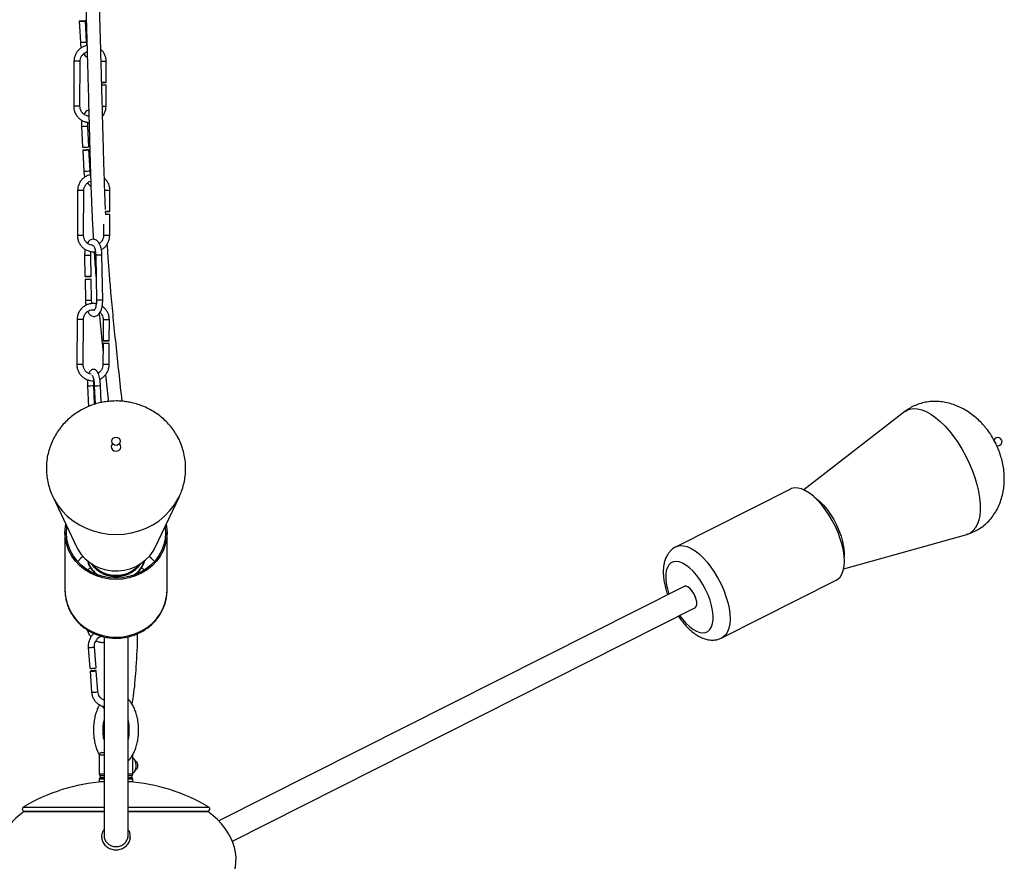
# Model space of a CAD drawing. Header units: millimetres. Extents: x 480 to 865, y 441 to 710.
# Tile 19 of 23: x 824 to 865, y 474 to 509. Entities that reach past the tile are written whole.
import ezdxf

# ---------------------------------------------------------------- set-up
doc = ezdxf.new("R2010")
doc.units = ezdxf.units.MM

msp = doc.modelspace()

# ---------------------------------------------------------------- linework, layer by layer
at = {"color": 7, "linetype": 'Continuous', "lineweight": 25}
for p, q in [((826.306, 508.708), (826.352, 507.833)), ((826.612, 507.846), (826.566, 508.722)), ((826.086, 507.044), (826.076, 505.174)), ((826.336, 505.172), (826.346, 507.042)), ((827.426, 506.163), (827.43, 507.036)), ((827.283, 506.163), (827.241, 506.163)), ((827.421, 505.166), (827.425, 506.043)), ((826.399, 504.335), (826.445, 503.462)), ((826.705, 503.476), (826.659, 504.348)), ((826.451, 503.343), (826.497, 502.467)), ((826.757, 502.481), (826.711, 503.356)), ((826.24, 501.664), (826.23, 499.794)), ((826.49, 499.793), (826.5, 501.663)), ((827.58, 500.783), (827.584, 501.657)), ((827.437, 500.783), (827.404, 500.783)), ((827.41, 500.665), (827.405, 500.785)), ((827.575, 499.787), (827.579, 500.663)), ((827.317, 500.258), (827.315, 499.788)), ((826.53, 498.956), (826.545, 498.082)), ((826.805, 498.086), (826.79, 498.96)), ((826.994, 498.968), (827.024, 497.098)), ((827.284, 497.102), (827.254, 498.972)), ((826.547, 497.962), (826.561, 497.086)), ((826.821, 497.09), (826.807, 497.966)), ((826.217, 496.291), (826.207, 494.421)), ((826.467, 494.42), (826.477, 496.29)), ((827.301, 496.285), (827.297, 495.411)), ((827.557, 495.41), (827.561, 496.283)), ((827.296, 495.291), (827.292, 494.415)), ((827.552, 494.414), (827.556, 495.29)), ((826.651, 493.534), (826.689, 492.662)), ((826.945, 492.764), (826.911, 493.546)), ((826.934, 493.533), (826.967, 492.772)), ((827.225, 492.838), (827.194, 493.545)), ((826.689, 492.662), (826.694, 492.662)), ((860.689, 492.46), (856.489, 489.196)), ((827.697, 491.126), (827.688, 491.116)), ((827.988, 491.116), (827.979, 491.126)), ((855.923, 489.232), (851.161, 486.832)), ((825.202, 488.927), (826.205, 486.808)), ((829.471, 486.808), (830.475, 488.927)), ((825.713, 487.415), (825.713, 485.015)), ((829.963, 485.015), (829.963, 487.415)), ((858.143, 485.913), (863.266, 487.348)), ((827.428, 485.684), (827.457, 485.674)), ((828.219, 485.674), (828.248, 485.684)), ((851.495, 485.181), (832.121, 475.417)), ((853.073, 483.037), (857.836, 485.437)), ((829.962, 484.958), (829.963, 485.015)), ((832.684, 474.581), (851.945, 484.288)), ((827.338, 483.084), (827.338, 474.805)), ((828.338, 474.805), (828.338, 483.084)), ((827.007, 481.792), (826.941, 482.661)), ((826.682, 482.641), (826.748, 481.772)), ((826.757, 481.653), (826.823, 480.781)), ((827.082, 480.801), (827.016, 481.673)), ((827.338, 480.491), (827.309, 480.463)), ((827.138, 478.162), (827.138, 477.374)), ((827.238, 478.262), (827.338, 478.262)), ((828.538, 477.374), (828.538, 478.162)), ((827.138, 477.15), (827.138, 477.062)), ((827.138, 477.062), (827.338, 477.062)), ((828.338, 477.062), (828.538, 477.062)), ((828.538, 477.062), (828.538, 477.15)), ((824.016, 475.829), (827.338, 475.829)), ((824.017, 475.817), (827.338, 475.817)), ((828.338, 475.829), (831.66, 475.829)), ((828.338, 475.817), (831.659, 475.817))]:
    msp.add_line(p, q, dxfattribs=at)
at = {"color": 8, "linetype": 'Continuous', "lineweight": 25}
for p, q in [((826.939, 493.533), (826.934, 493.533)), ((826.657, 485.862), (826.774, 485.965)), ((828.902, 485.964), (829.019, 485.862)), ((827.338, 478.162), (827.138, 478.162)), ((827.138, 477.374), (827.338, 477.374)), ((828.338, 477.374), (828.538, 477.374)), ((827.338, 477.15), (827.138, 477.15)), ((827.338, 477.299), (827.171, 477.299)), ((827.171, 477.225), (827.338, 477.225)), ((828.505, 477.299), (828.338, 477.299)), ((828.338, 477.225), (828.505, 477.225)), ((828.538, 477.15), (828.338, 477.15)), ((823.972, 475.987), (827.338, 475.987)), ((828.338, 475.987), (831.704, 475.987))]:
    msp.add_line(p, q, dxfattribs=at)
at = {"color": 7, "linetype": 'Continuous', "lineweight": 25, "flags": 128}
for points in [[(826.324, 508.709), (826.357, 508.71), (826.402, 508.713), (826.453, 508.715), (826.501, 508.718), (826.539, 508.72), (826.561, 508.721), (826.565, 508.722), (826.549, 508.721), (826.515, 508.719), (826.47, 508.717), (826.419, 508.714), (826.371, 508.712), (826.333, 508.71), (826.311, 508.708), (826.307, 508.708), (826.324, 508.709)], [(827.241, 506.164), (827.258, 506.164), (827.309, 506.164), (827.357, 506.164), (827.397, 506.163), (827.42, 506.163), (827.425, 506.163), (827.41, 506.163), (827.378, 506.163), (827.333, 506.163), (827.283, 506.163), (827.283, 506.163)], [(826.445, 503.462), (826.446, 503.462), (826.462, 503.463)], [(826.469, 503.343), (826.502, 503.345), (826.548, 503.347), (826.598, 503.35), (826.646, 503.352), (826.684, 503.354), (826.707, 503.356), (826.71, 503.356), (826.694, 503.355), (826.66, 503.354), (826.615, 503.352), (826.564, 503.349), (826.516, 503.346), (826.478, 503.344), (826.456, 503.343), (826.452, 503.343), (826.469, 503.343)], [(827.4, 500.785), (827.412, 500.785), (827.463, 500.784), (827.511, 500.784), (827.55, 500.784), (827.574, 500.783), (827.579, 500.783), (827.564, 500.783), (827.532, 500.783), (827.487, 500.783), (827.437, 500.783), (827.437, 500.783)], [(826.557, 498.083), (826.587, 498.083), (826.63, 498.084), (826.681, 498.085), (826.73, 498.086), (826.771, 498.086), (826.797, 498.086), (826.804, 498.086), (826.792, 498.086), (826.762, 498.085), (826.719, 498.084), (826.669, 498.084), (826.619, 498.083), (826.579, 498.082), (826.552, 498.082), (826.545, 498.082), (826.557, 498.083)], [(826.547, 497.962), (826.547, 497.962), (826.559, 497.963)], [(827.414, 495.41), (827.365, 495.41), (827.326, 495.411), (827.302, 495.411), (827.297, 495.411), (827.312, 495.412), (827.345, 495.412), (827.389, 495.411), (827.44, 495.411), (827.488, 495.411), (827.527, 495.411), (827.551, 495.41), (827.556, 495.41), (827.541, 495.41), (827.509, 495.41), (827.464, 495.41), (827.414, 495.41)], [(827.688, 491.116), (827.657, 491.074), (827.637, 491.004), (827.648, 490.933), (827.688, 490.871), (827.751, 490.828), (827.827, 490.81), (827.905, 490.82), (827.972, 490.857), (828.019, 490.914), (828.039, 490.984), (828.028, 491.055), (827.988, 491.116)], [(857.836, 485.437), (857.902, 485.478), (857.997, 485.571), (858.072, 485.694), (858.127, 485.845), (858.16, 486.021), (858.172, 486.22), (858.162, 486.438), (858.129, 486.672), (858.075, 486.916), (858.001, 487.168), (857.907, 487.423), (857.796, 487.676), (857.67, 487.923), (857.529, 488.161), (857.378, 488.384), (857.218, 488.589), (857.052, 488.773), (856.884, 488.932), (856.715, 489.064), (856.549, 489.166), (856.389, 489.237), (856.237, 489.275), (856.096, 489.28), (855.968, 489.252), (855.923, 489.232)], [(856.896, 488.921), (857.001, 488.848), (857.156, 488.716), (857.309, 488.559), (857.457, 488.379), (857.598, 488.18), (857.729, 487.965), (857.846, 487.74), (857.948, 487.509), (858.032, 487.276), (858.097, 487.047), (858.142, 486.825), (858.165, 486.616), (858.166, 486.424), (858.165, 486.404)], [(825.713, 487.415), (825.731, 487.669), (825.749, 487.771)], [(829.927, 487.771), (829.945, 487.669), (829.963, 487.415), (829.945, 487.16), (829.891, 486.911), (829.801, 486.669), (829.678, 486.441), (829.524, 486.229), (829.341, 486.038), (829.132, 485.87), (828.901, 485.728), (828.651, 485.615), (828.388, 485.533), (828.115, 485.484), (827.838, 485.467), (827.561, 485.484), (827.288, 485.533), (827.025, 485.615), (826.776, 485.728), (826.544, 485.87), (826.335, 486.038), (826.152, 486.229), (825.998, 486.441), (825.875, 486.669), (825.785, 486.911), (825.731, 487.16), (825.713, 487.415), (825.713, 487.415)], [(825.773, 487.415), (825.791, 487.662), (825.793, 487.678)], [(829.883, 487.678), (829.885, 487.662), (829.903, 487.415), (829.885, 487.168), (829.833, 486.925), (829.746, 486.69), (829.626, 486.468), (829.476, 486.263), (829.298, 486.076), (829.095, 485.913), (828.871, 485.776), (828.628, 485.666), (828.372, 485.587), (828.108, 485.538), (827.838, 485.522), (827.568, 485.538), (827.304, 485.587), (827.048, 485.666), (826.806, 485.776), (826.581, 485.913), (826.378, 486.076), (826.2, 486.263), (826.05, 486.468), (825.93, 486.69), (825.843, 486.925), (825.791, 487.168), (825.773, 487.415), (825.773, 487.415)], [(826.205, 486.808), (826.259, 486.704), (826.392, 486.505), (826.555, 486.327), (826.743, 486.171), (826.954, 486.041), (827.183, 485.94), (827.425, 485.87), (827.676, 485.833), (827.93, 485.828), (828.182, 485.857), (828.427, 485.918), (828.66, 486.01), (828.877, 486.132), (829.072, 486.281), (829.242, 486.454), (829.383, 486.647), (829.471, 486.808)], [(851.945, 484.288), (851.96, 484.297), (852.001, 484.35), (852.022, 484.431), (852.021, 484.535), (851.997, 484.654), (851.952, 484.779), (851.891, 484.9), (851.816, 485.009), (851.735, 485.098), (851.653, 485.16), (851.575, 485.19), (851.508, 485.187), (851.495, 485.181)], [(851.945, 484.288), (851.954, 484.293), (851.998, 484.343), (852.021, 484.422), (852.022, 484.524), (852, 484.641), (851.958, 484.766), (851.898, 484.888), (851.825, 484.999), (851.744, 485.09), (851.661, 485.155), (851.583, 485.189), (851.515, 485.189), (851.495, 485.181)], [(826.931, 481.657), (826.974, 481.662), (827.004, 481.668), (827.016, 481.672), (827.008, 481.675), (826.982, 481.677), (826.941, 481.676), (826.892, 481.673), (826.842, 481.669), (826.799, 481.663), (826.769, 481.658), (826.757, 481.654), (826.765, 481.65), (826.791, 481.649), (826.832, 481.65), (826.881, 481.653), (826.931, 481.657)], [(828.538, 477.405), (828.565, 477.422), (828.616, 477.481), (828.652, 477.565), (828.672, 477.666), (828.672, 477.773), (828.652, 477.875), (828.616, 477.959), (828.565, 478.018), (828.538, 478.034)], [(828.637, 477.919), (828.644, 477.918), (828.685, 477.891), (828.718, 477.838), (828.736, 477.768), (828.738, 477.69), (828.723, 477.616), (828.694, 477.559), (828.654, 477.526), (828.637, 477.521)]]:
    msp.add_lwpolyline(points, dxfattribs=at)
at = {"color": 8, "linetype": 'Continuous', "lineweight": 25, "flags": 128}
for points in [[(826.352, 507.833), (826.353, 507.833), (826.37, 507.833)], [(826.399, 504.335), (826.4, 504.335), (826.417, 504.335)], [(826.497, 502.467), (826.498, 502.467), (826.515, 502.468)], [(826.53, 498.956), (826.531, 498.956), (826.543, 498.956)], [(827.006, 498.968), (826.994, 498.968), (826.994, 498.968)], [(826.561, 497.086), (826.561, 497.086), (826.573, 497.086)], [(827.036, 497.099), (827.024, 497.098), (827.024, 497.098)], [(860.689, 492.46), (860.766, 492.511), (860.903, 492.567), (861.055, 492.59), (861.22, 492.581), (861.395, 492.538), (861.58, 492.462), (861.77, 492.356), (861.965, 492.219), (862.161, 492.053), (862.356, 491.862), (862.547, 491.646), (862.733, 491.409), (862.911, 491.154), (863.078, 490.883), (863.233, 490.601), (863.373, 490.311), (863.497, 490.017), (863.603, 489.722), (863.69, 489.429), (863.757, 489.144), (863.803, 488.868), (863.827, 488.607), (863.829, 488.362), (863.81, 488.137), (863.768, 487.936), (863.706, 487.759), (863.623, 487.61)], [(825.206, 488.918), (825.25, 488.831), (825.406, 488.573), (825.592, 488.332), (825.807, 488.112), (826.048, 487.915), (826.311, 487.745), (826.593, 487.602), (826.891, 487.489), (827.2, 487.407), (827.518, 487.358), (827.84, 487.342), (828.162, 487.359), (828.48, 487.408), (828.789, 487.49), (829.087, 487.603), (829.369, 487.747), (829.632, 487.918), (829.872, 488.115), (830.086, 488.335), (830.273, 488.576), (830.428, 488.835), (830.475, 488.928)], [(851.164, 486.834), (851.206, 486.852), (851.334, 486.88), (851.474, 486.875), (851.626, 486.837), (851.787, 486.766), (851.953, 486.664), (852.121, 486.532), (852.29, 486.373), (852.456, 486.189), (852.616, 485.984), (852.767, 485.761), (852.907, 485.523), (853.034, 485.276), (853.145, 485.023), (853.239, 484.768), (853.313, 484.516), (853.367, 484.272), (853.399, 484.038), (853.41, 483.82), (853.398, 483.621), (853.365, 483.445), (853.31, 483.294), (853.234, 483.171), (853.14, 483.078), (853.074, 483.037)], [(826.46, 486.424), (826.378, 486.353), (826.241, 486.215)], [(829.435, 486.215), (829.298, 486.353), (829.216, 486.424)], [(850.866, 486.083), (850.801, 485.974), (850.757, 485.837), (850.735, 485.676), (850.734, 485.493), (850.756, 485.294), (850.799, 485.082), (850.862, 484.862)], [(851.312, 483.969), (851.426, 483.819), (851.57, 483.654), (851.717, 483.513), (851.864, 483.4), (852.008, 483.316), (852.146, 483.264), (852.274, 483.245), (852.39, 483.26), (852.491, 483.307), (852.575, 483.386), (852.639, 483.495), (852.683, 483.632), (852.706, 483.794), (852.706, 483.976), (852.685, 484.176), (852.642, 484.388), (852.578, 484.607), (852.495, 484.83), (852.395, 485.05), (852.28, 485.264), (852.152, 485.465), (852.015, 485.651), (851.871, 485.815), (851.723, 485.956), (851.576, 486.069), (851.432, 486.153), (851.294, 486.205), (851.166, 486.224), (851.05, 486.21), (850.949, 486.162), (850.866, 486.083), (850.866, 486.083)], [(825.713, 485.015), (825.731, 484.76), (825.785, 484.511), (825.875, 484.269), (825.998, 484.041), (826.152, 483.829), (826.335, 483.638), (826.544, 483.47), (826.776, 483.328), (827.025, 483.215), (827.288, 483.133), (827.561, 483.084), (827.838, 483.067), (828.115, 483.084), (828.388, 483.133), (828.651, 483.215), (828.901, 483.328), (829.132, 483.47), (829.341, 483.638), (829.524, 483.829), (829.678, 484.041), (829.801, 484.269), (829.891, 484.511), (829.945, 484.76), (829.962, 484.958)]]:
    msp.add_lwpolyline(points, dxfattribs=at)
at = {"color": 7, "linetype": 'Continuous', "lineweight": 25}
msp.add_circle((827.838, 491.227), 0.173, dxfattribs=at)
at = {"color": 8, "linetype": 'Continuous', "lineweight": 25}
for centre, radius, start, end in [((825.694, 522.742), 14.924, 272.5963, 273.5278), ((826.17, 497.915), 9.129, 88.8934, 90.5253), ((827.244, 496.167), 10.871, 89.0158, 90.1409), ((826.16, 496.061), 9.113, 88.8916, 90.5263), ((827.276, 497.655), 7.512, 88.8922, 90.0552), ((825.74, 519.249), 14.929, 272.5965, 273.5276), ((825.839, 517.377), 14.924, 272.5963, 273.5278), ((826.323, 492.535), 9.129, 88.8934, 90.5253), ((827.397, 490.764), 10.894, 89.0146, 90.151), ((826.314, 490.681), 9.113, 88.8916, 90.5263), ((827.397, 490.484), 9.304, 88.9086, 90.5097), ((826.839, 487.617), 11.343, 90.2435, 91.4946), ((827.329, 485.823), 13.149, 90.3289, 91.4081), ((826.868, 485.777), 11.313, 90.2415, 91.4959), ((827.36, 483.951), 13.152, 90.329, 91.408), ((826.3, 487.162), 9.129, 88.8934, 90.5253), ((827.384, 486.977), 9.309, 88.9089, 90.5092), ((826.291, 485.308), 9.113, 88.8916, 90.5263), ((827.374, 485.111), 9.304, 88.9086, 90.5097), ((826.625, 497.128), 3.593, 270.4177, 274.5642), ((826.864, 498.014), 4.481, 270.954, 274.2219), ((863.088, 487.963), 0.641, 286.1254, 326.5927), ((827.732, 486.581), 1.126, 197.993, 236.2524), ((827.838, 486.943), 1.3, 220.2778, 319.7222), ((827.948, 486.578), 1.122, 303.6671, 342.0875), ((827.838, 486.797), 1.212, 227.3421, 312.6579), ((826.866, 482.829), 0.184, 266.8279, 293.954), ((826.753, 483.299), 0.662, 263.7788, 278.9134), ((826.895, 481.439), 0.662, 263.7743, 278.9156), ((827.007, 480.969), 0.184, 266.8104, 293.9792)]:
    msp.add_arc(centre, radius, start, end, dxfattribs=at)
at = {"color": 7, "linetype": 'Continuous', "lineweight": 25}
for centre, radius, start, end in [((827.249, 495.713), 10.332, 89.0218, 90.027), ((825.79, 518.303), 14.855, 272.5947, 273.5304), ((827.399, 490.122), 10.543, 89.0213, 90.0611), ((826.854, 486.669), 11.297, 90.2404, 91.4965), ((827.379, 485.997), 9.294, 88.9079, 90.5108), ((864.565, 491.208), 0.173, 253.854, 160.3092), ((864.348, 491.098), 0.141, 3.794, 50.1998), ((827.838, 486.907), 1.292, 217.1273, 322.8727), ((827.838, 486.858), 1.243, 252.1644, 287.8356), ((826.819, 482.43), 0.662, 263.7743, 278.9156), ((826.932, 481.96), 0.184, 266.8104, 293.9792), ((827.238, 478.162), 0.1, 90, 180), ((828.428, 477.72), 0.32, 344.5463, 15.4537), ((828.418, 477.72), 0.329, 344.9991, 15.0009), ((827.238, 477.374), 0.1, 180, 228.1897), ((828.438, 477.374), 0.1, 311.8103, 0), ((827.845, 469.58), 7.487, 93.8843, 121.1524), ((827.238, 477.15), 0.1, 131.8103, 180), ((827.138, 477.262), 0.05, 311.8103, 48.1897), ((827.831, 469.58), 7.487, 58.8476, 86.1157), ((828.538, 477.262), 0.05, 131.8103, 228.1897), ((828.438, 477.15), 0.1, 0, 48.1897), ((824.016, 475.914), 0.085, 121.1524, 270), ((831.66, 475.914), 0.085, 270, 58.8476)]:
    msp.add_arc(centre, radius, start, end, dxfattribs=at)
for major_axis, start_param, end_param in [((5, 0), 2.440517, 3.36635), ((-5, 0), 2.763186, 3.842669)]:
    msp.add_ellipse((827.838, 473.817), major_axis=major_axis, ratio=0.62, start_param=start_param, end_param=end_param, dxfattribs=at)
for points, knots in [([(826.397, 517.975), (826.399, 517.796), (826.403, 517.405), (826.411, 516.781), (826.422, 516.067), (826.436, 515.264), (826.453, 514.361), (826.475, 513.367), (826.501, 512.291), (826.53, 511.211), (826.559, 510.166), (826.587, 509.189), (826.614, 508.241), (826.64, 507.322), (826.665, 506.433), (826.688, 505.574), (826.709, 504.747), (826.73, 503.971), (826.749, 503.269), (826.766, 502.653), (826.783, 502.119), (826.799, 501.645), (826.817, 501.159), (826.84, 500.623), (826.866, 500.103), (826.886, 499.766), (826.894, 499.636)], [0, 0, 0, 0, 0.029309, 0.064268, 0.102628, 0.1467, 0.196072, 0.250153, 0.308217, 0.3693, 0.421858, 0.472374, 0.520987, 0.567957, 0.613594, 0.658246, 0.702304, 0.745627, 0.785343, 0.820858, 0.852244, 0.87958, 0.905647, 0.939935, 0.976669, 1, 1, 1, 1]), ([(827.4, 500.879), (827.397, 500.957), (827.387, 501.187), (827.372, 501.573), (827.355, 502.065), (827.338, 502.617), (827.319, 503.257), (827.3, 503.981), (827.279, 504.769), (827.257, 505.597), (827.234, 506.457), (827.209, 507.348), (827.183, 508.268), (827.156, 509.217), (827.128, 510.194), (827.1, 511.217), (827.072, 512.255), (827.048, 513.273), (827.026, 514.219), (827.009, 515.086), (826.995, 515.865), (826.985, 516.489), (826.981, 516.852), (826.979, 516.986)], [0, 0, 0, 0, 0.01635, 0.047816, 0.080193, 0.117436, 0.159946, 0.207816, 0.257571, 0.308173, 0.359481, 0.41192, 0.465883, 0.521728, 0.579749, 0.640097, 0.706097, 0.76906, 0.828053, 0.882367, 0.931415, 0.974729, 1, 1, 1, 1]), ([(826.632, 507.699), (826.611, 507.696), (826.542, 507.686), (826.433, 507.636), (826.313, 507.553), (826.213, 507.445), (826.14, 507.318), (826.094, 507.182), (826.089, 507.088), (826.086, 507.044)], [0, 0, 0, 0, 0.069012, 0.226371, 0.383733, 0.541118, 0.698541, 0.856011, 1, 1, 1, 1]), ([(826.352, 507.833), (826.354, 507.807), (826.36, 507.734), (826.371, 507.654), (826.387, 507.605), (826.389, 507.6)], [0, 0, 0, 0, 0.319286, 0.922623, 1, 1, 1, 1]), ([(826.632, 507.699), (826.626, 507.729), (826.616, 507.777), (826.613, 507.827), (826.612, 507.846)], [0, 0, 0, 0, 0.6209343, 1, 1, 1, 1]), ([(826.346, 507.042), (826.347, 507.06), (826.349, 507.115), (826.375, 507.206), (826.434, 507.306), (826.519, 507.382), (826.59, 507.426), (826.632, 507.434), (826.636, 507.435)], [0, 0, 0, 0, 0.099631, 0.31734, 0.535607, 0.753994, 0.972564, 1, 1, 1, 1]), ([(826.495, 507.355), (826.516, 507.327), (826.557, 507.271), (826.61, 507.225), (826.641, 507.214), (826.643, 507.213)], [0, 0, 0, 0, 0.489121, 0.976564, 1, 1, 1, 1]), ([(827.43, 507.036), (827.429, 507.065), (827.427, 507.141), (827.397, 507.265), (827.333, 507.397), (827.267, 507.491), (827.216, 507.531), (827.204, 507.541)], [0, 0, 0, 0, 0.148484, 0.404239, 0.660335, 0.916412, 1, 1, 1, 1]), ([(826.076, 505.174), (826.077, 505.145), (826.08, 505.069), (826.109, 504.945), (826.172, 504.812), (826.263, 504.696), (826.376, 504.602), (826.506, 504.536), (826.622, 504.501), (826.693, 504.5), (826.716, 504.5)], [0, 0, 0, 0, 0.082361, 0.224222, 0.366273, 0.508313, 0.650327, 0.792304, 0.934239, 1, 1, 1, 1]), ([(826.709, 504.761), (826.692, 504.762), (826.638, 504.764), (826.55, 504.801), (826.457, 504.869), (826.387, 504.961), (826.344, 505.065), (826.339, 505.138), (826.336, 505.172)], [0, 0, 0, 0, 0.082005, 0.269367, 0.456655, 0.643801, 0.830782, 1, 1, 1, 1]), ([(826.702, 505.013), (826.688, 505.01), (826.643, 504.999), (826.581, 504.95), (826.53, 504.896), (826.508, 504.853), (826.502, 504.842)], [0, 0, 0, 0, 0.172379, 0.512224, 0.872277, 1, 1, 1, 1]), ([(827.279, 504.758), (827.283, 504.761), (827.319, 504.8), (827.365, 504.894), (827.413, 505.028), (827.418, 505.122), (827.421, 505.166)], [0, 0, 0, 0, 0.033271, 0.364916, 0.696657, 1, 1, 1, 1]), ([(826.415, 504.588), (826.411, 504.563), (826.398, 504.496), (826.396, 504.409), (826.399, 504.349), (826.399, 504.335)], [0, 0, 0, 0, 0.307163, 0.836446, 1, 1, 1, 1]), ([(826.659, 504.348), (826.658, 504.368), (826.656, 504.421), (826.661, 504.471), (826.664, 504.502)], [0, 0, 0, 0, 0.38374, 1, 1, 1, 1]), ([(826.497, 502.467), (826.499, 502.442), (826.505, 502.368), (826.518, 502.282), (826.536, 502.229), (826.539, 502.218)], [0, 0, 0, 0, 0.296293, 0.856182, 1, 1, 1, 1]), ([(826.78, 502.318), (826.773, 502.353), (826.762, 502.406), (826.758, 502.462), (826.757, 502.481)], [0, 0, 0, 0, 0.657106, 1, 1, 1, 1]), ([(826.78, 502.318), (826.761, 502.315), (826.694, 502.305), (826.587, 502.256), (826.466, 502.173), (826.367, 502.065), (826.294, 501.938), (826.248, 501.802), (826.242, 501.708), (826.24, 501.664)], [0, 0, 0, 0, 0.062844, 0.221245, 0.37965, 0.538078, 0.696544, 0.855057, 1, 1, 1, 1]), ([(826.5, 501.663), (826.5, 501.68), (826.503, 501.735), (826.529, 501.827), (826.588, 501.926), (826.673, 502.002), (826.742, 502.046), (826.782, 502.053), (826.785, 502.054)], [0, 0, 0, 0, 0.100625, 0.320507, 0.540953, 0.761519, 0.98227, 1, 1, 1, 1]), ([(826.65, 501.977), (826.668, 501.953), (826.706, 501.901), (826.756, 501.859), (826.789, 501.847), (826.792, 501.846)], [0, 0, 0, 0, 0.434939, 0.949307, 1, 1, 1, 1]), ([(827.584, 501.657), (827.583, 501.685), (827.581, 501.762), (827.551, 501.885), (827.487, 502.017), (827.419, 502.113), (827.366, 502.154), (827.352, 502.165)], [0, 0, 0, 0, 0.146637, 0.399212, 0.652123, 0.905015, 1, 1, 1, 1]), ([(826.23, 499.794), (826.231, 499.766), (826.234, 499.689), (826.263, 499.565), (826.326, 499.433), (826.416, 499.316), (826.529, 499.223), (826.66, 499.155), (826.801, 499.119), (826.911, 499.109), (826.969, 499.12), (826.98, 499.122)], [0, 0, 0, 0, 0.07435, 0.202413, 0.330647, 0.458872, 0.587072, 0.715239, 0.843369, 0.971465, 1, 1, 1, 1]), ([(826.877, 499.38), (826.855, 499.381), (826.796, 499.383), (826.704, 499.421), (826.611, 499.489), (826.541, 499.581), (826.497, 499.685), (826.492, 499.758), (826.49, 499.793)], [0, 0, 0, 0, 0.102948, 0.286036, 0.469051, 0.651927, 0.834643, 1, 1, 1, 1]), ([(827.254, 498.972), (827.253, 498.997), (827.25, 499.07), (827.235, 499.189), (827.204, 499.32), (827.157, 499.438), (827.098, 499.531), (827.029, 499.597), (826.951, 499.634), (826.867, 499.643), (826.786, 499.621), (826.716, 499.573), (826.669, 499.523), (826.649, 499.484), (826.643, 499.472)], [0, 0, 0, 0, 0.053384, 0.154854, 0.257433, 0.362325, 0.471502, 0.56109, 0.641528, 0.719297, 0.800601, 0.879978, 0.965749, 1, 1, 1, 1]), ([(827.315, 499.788), (827.314, 499.771), (827.311, 499.715), (827.285, 499.624), (827.228, 499.525), (827.171, 499.477), (827.142, 499.454)], [0, 0, 0, 0, 0.133745, 0.426001, 0.719007, 1, 1, 1, 1]), ([(827.23, 499.201), (827.269, 499.226), (827.35, 499.278), (827.447, 499.386), (827.521, 499.513), (827.566, 499.649), (827.572, 499.742), (827.575, 499.787)], [0, 0, 0, 0, 0.197145, 0.402181, 0.607268, 0.812415, 1, 1, 1, 1]), ([(826.553, 499.216), (826.549, 499.196), (826.536, 499.133), (826.53, 499.043), (826.53, 498.975), (826.53, 498.956)], [0, 0, 0, 0, 0.244799, 0.782111, 1, 1, 1, 1]), ([(826.79, 498.96), (826.79, 498.98), (826.79, 499.036), (826.796, 499.09), (826.8, 499.123)], [0, 0, 0, 0, 0.367626, 1, 1, 1, 1]), ([(826.877, 499.38), (826.878, 499.38), (826.88, 499.379), (826.908, 499.348), (826.938, 499.29), (826.965, 499.207), (826.985, 499.105), (826.992, 499.022), (826.993, 498.976), (826.994, 498.968)], [0, 0, 0, 0, 0.14185, 0.296714, 0.453038, 0.618067, 0.791077, 0.961848, 1, 1, 1, 1]), ([(826.926, 499.118), (826.939, 498.916), (826.963, 498.548), (826.995, 498.164), (827.01, 497.99)], [0, 0, 0, 0, 0.548427, 1, 1, 1, 1]), ([(828.092, 492.891), (828.049, 493.29), (827.963, 494.088), (827.839, 495.253), (827.725, 496.366), (827.633, 497.346), (827.563, 498.188), (827.513, 498.862), (827.487, 499.268), (827.476, 499.445)], [0, 0, 0, 0, 0.173425, 0.347405, 0.513208, 0.672425, 0.797855, 0.912011, 1, 1, 1, 1]), ([(826.561, 497.086), (826.562, 497.061), (826.563, 496.992), (826.573, 496.926), (826.579, 496.885)], [0, 0, 0, 0, 0.36839, 1, 1, 1, 1]), ([(826.657, 496.629), (826.658, 496.628), (826.674, 496.586), (826.717, 496.528), (826.786, 496.461), (826.863, 496.424), (826.948, 496.415), (827.029, 496.437), (827.099, 496.484), (827.158, 496.553), (827.209, 496.646), (827.249, 496.764), (827.275, 496.9), (827.284, 497.015), (827.284, 497.083), (827.284, 497.102)], [0, 0, 0, 0, 0.004258, 0.107411, 0.192056, 0.268055, 0.341534, 0.418352, 0.493349, 0.574388, 0.66663, 0.766188, 0.864363, 0.960866, 1, 1, 1, 1]), ([(826.831, 496.958), (826.827, 496.994), (826.822, 497.037), (826.821, 497.082), (826.821, 497.09)], [0, 0, 0, 0, 0.812352, 1, 1, 1, 1]), ([(827.024, 497.098), (827.024, 497.078), (827.024, 497.018), (827.015, 496.921), (826.994, 496.819), (826.965, 496.74), (826.935, 496.69), (826.915, 496.674), (826.923, 496.68), (826.942, 496.678), (826.936, 496.676), (826.924, 496.692), (826.92, 496.697)], [0, 0, 0, 0, 0.062088, 0.181547, 0.299704, 0.41459, 0.524467, 0.629413, 0.735671, 0.854649, 0.953757, 1, 1, 1, 1]), ([(827.015, 496.948), (827.007, 496.95), (826.951, 496.966), (826.843, 496.964), (826.699, 496.941), (826.564, 496.884), (826.444, 496.8), (826.344, 496.692), (826.271, 496.565), (826.225, 496.429), (826.22, 496.335), (826.217, 496.291)], [0, 0, 0, 0, 0.023067, 0.146503, 0.269916, 0.393317, 0.516721, 0.640143, 0.763595, 0.887083, 1, 1, 1, 1]), ([(826.477, 496.29), (826.477, 496.307), (826.48, 496.362), (826.506, 496.454), (826.565, 496.553), (826.649, 496.632), (826.752, 496.683), (826.845, 496.706), (826.901, 496.699), (826.92, 496.697)], [0, 0, 0, 0, 0.0767854, 0.2445739, 0.4127932, 0.5811039, 0.749556, 0.9181611, 1, 1, 1, 1]), ([(827.561, 496.283), (827.56, 496.312), (827.558, 496.389), (827.528, 496.512), (827.465, 496.644), (827.377, 496.761), (827.3, 496.819), (827.262, 496.848)], [0, 0, 0, 0, 0.1274202, 0.346895, 0.5666618, 0.7864127, 1, 1, 1, 1]), ([(827.138, 496.535), (827.141, 496.507), (827.178, 496.101), (827.231, 495.582), (827.284, 495.086), (827.295, 494.988)], [0, 0, 0, 0, 0.055074, 0.812411, 1, 1, 1, 1]), ([(827.173, 496.587), (827.174, 496.586), (827.206, 496.563), (827.249, 496.495), (827.294, 496.393), (827.299, 496.32), (827.301, 496.285)], [0, 0, 0, 0, 0.0140308, 0.353631, 0.6929323, 1, 1, 1, 1]), ([(826.207, 494.421), (826.208, 494.393), (826.211, 494.316), (826.24, 494.192), (826.303, 494.06), (826.393, 493.943), (826.506, 493.849), (826.637, 493.783), (826.775, 493.744), (826.869, 493.744), (826.913, 493.744)], [0, 0, 0, 0, 0.077323, 0.210509, 0.343872, 0.477225, 0.610554, 0.743847, 0.877102, 1, 1, 1, 1]), ([(826.797, 494.012), (826.794, 494.012), (826.755, 494.015), (826.681, 494.05), (826.588, 494.116), (826.518, 494.208), (826.474, 494.312), (826.47, 494.385), (826.467, 494.42)], [0, 0, 0, 0, 0.011348, 0.213131, 0.414834, 0.616385, 0.817758, 1, 1, 1, 1]), ([(827.194, 493.545), (827.193, 493.569), (827.189, 493.64), (827.176, 493.755), (827.153, 493.882), (827.122, 493.995), (827.084, 494.084), (827.041, 494.149), (826.987, 494.194), (826.92, 494.218), (826.849, 494.211), (826.79, 494.179), (826.747, 494.131), (826.721, 494.088), (826.71, 494.054), (826.707, 494.044)], [0, 0, 0, 0, 0.052997, 0.154366, 0.256611, 0.360924, 0.470344, 0.5607, 0.628682, 0.694295, 0.759858, 0.824363, 0.888698, 0.965302, 1, 1, 1, 1]), ([(827.292, 494.415), (827.291, 494.397), (827.289, 494.342), (827.263, 494.25), (827.203, 494.153), (827.142, 494.089), (827.099, 494.068), (827.09, 494.064)], [0, 0, 0, 0, 0.122819, 0.391198, 0.660267, 0.929481, 1, 1, 1, 1]), ([(827.165, 493.809), (827.177, 493.814), (827.235, 493.837), (827.324, 493.906), (827.425, 494.012), (827.498, 494.14), (827.543, 494.276), (827.549, 494.369), (827.552, 494.414)], [0, 0, 0, 0, 0.0540272, 0.2464451, 0.4388912, 0.6313843, 0.8239339, 1, 1, 1, 1]), ([(826.656, 493.782), (826.655, 493.77), (826.649, 493.715), (826.648, 493.629), (826.651, 493.558), (826.651, 493.534)], [0, 0, 0, 0, 0.169417, 0.718224, 1, 1, 1, 1]), ([(826.846, 493.971), (826.846, 493.972), (826.845, 493.973), (826.859, 493.95), (826.878, 493.901), (826.899, 493.825), (826.917, 493.725), (826.929, 493.624), (826.933, 493.559), (826.934, 493.533)], [0, 0, 0, 0, 0.064056, 0.192021, 0.341196, 0.510148, 0.69219, 0.881312, 1, 1, 1, 1]), ([(826.911, 493.546), (826.91, 493.567), (826.908, 493.629), (826.909, 493.698), (826.913, 493.739), (826.913, 493.744)], [0, 0, 0, 0, 0.31218, 0.909044, 1, 1, 1, 1]), ([(827.4, 493.994), (827.437, 493.649), (827.477, 493.28), (827.517, 492.909), (827.519, 492.885)], [0, 0, 0, 0, 0.935503, 1, 1, 1, 1]), ([(827.838, 492.902), (827.736, 492.899), (827.592, 492.895), (827.379, 492.868), (827.196, 492.835), (826.981, 492.78), (826.759, 492.704), (826.533, 492.606), (826.308, 492.485), (826.09, 492.34), (825.881, 492.173), (825.686, 491.984), (825.508, 491.774), (825.35, 491.546), (825.213, 491.301), (825.102, 491.041), (825.017, 490.768), (824.961, 490.486), (824.935, 490.198), (824.94, 489.905), (824.976, 489.612), (825.046, 489.322), (825.124, 489.089), (825.19, 488.959), (825.21, 488.919)], [0, 0, 0, 0, 0.053294, 0.075415, 0.112107, 0.150383, 0.191577, 0.234702, 0.279348, 0.325187, 0.37198, 0.419553, 0.467776, 0.516553, 0.565819, 0.615531, 0.665668, 0.71623, 0.767233, 0.818707, 0.870703, 0.923276, 0.976513, 1, 1, 1, 1]), ([(830.473, 488.929), (830.507, 489.003), (830.579, 489.163), (830.658, 489.424), (830.715, 489.706), (830.741, 489.994), (830.737, 490.287), (830.7, 490.58), (830.631, 490.871), (830.529, 491.157), (830.399, 491.424), (830.245, 491.669), (830.073, 491.891), (829.88, 492.095), (829.667, 492.28), (829.437, 492.442), (829.194, 492.581), (828.943, 492.695), (828.691, 492.782), (828.465, 492.839), (828.263, 492.874), (828.062, 492.897), (827.919, 492.9), (827.838, 492.902)], [0, 0, 0, 0, 0.042919, 0.093164, 0.143835, 0.194946, 0.246532, 0.298639, 0.351324, 0.404676, 0.458806, 0.508078, 0.557424, 0.60682, 0.656221, 0.705538, 0.754604, 0.803066, 0.850041, 0.894188, 0.925262, 0.957569, 1, 1, 1, 1]), ([(864.466, 491.158), (864.414, 491.255), (864.34, 491.392), (864.213, 491.585), (864.093, 491.748), (863.936, 491.933), (863.757, 492.116), (863.554, 492.291), (863.332, 492.451), (863.094, 492.591), (862.844, 492.707), (862.586, 492.796), (862.324, 492.856), (862.062, 492.885), (861.803, 492.884), (861.549, 492.852), (861.304, 492.79), (861.07, 492.698), (860.863, 492.588), (860.744, 492.498), (860.691, 492.458)], [0, 0, 0, 0, 0.071226, 0.10099, 0.150533, 0.202561, 0.258604, 0.317043, 0.376901, 0.437332, 0.497687, 0.557513, 0.616543, 0.674665, 0.731902, 0.788382, 0.844319, 0.899986, 0.955701, 1, 1, 1, 1]), ([(863.261, 487.35), (863.287, 487.356), (863.394, 487.382), (863.573, 487.457), (863.794, 487.576), (864, 487.724), (864.187, 487.899), (864.355, 488.099), (864.502, 488.324), (864.625, 488.572), (864.722, 488.842), (864.789, 489.123), (864.826, 489.409), (864.836, 489.695), (864.819, 489.984), (864.776, 490.267), (864.717, 490.514), (864.649, 490.728), (864.572, 490.936), (864.505, 491.077), (864.466, 491.158)], [0, 0, 0, 0, 0.017663, 0.073284, 0.128952, 0.184982, 0.241642, 0.299288, 0.358276, 0.418961, 0.481715, 0.546962, 0.608021, 0.670295, 0.733396, 0.796369, 0.856014, 0.898889, 0.941635, 1, 1, 1, 1]), ([(851.167, 486.834), (851.163, 486.833), (851.109, 486.812), (851.017, 486.744), (850.925, 486.66), (850.853, 486.574), (850.789, 486.479), (850.72, 486.338), (850.667, 486.168), (850.635, 485.978), (850.625, 485.768), (850.638, 485.543), (850.675, 485.308), (850.73, 485.071), (850.783, 484.913), (850.809, 484.835)], [0, 0, 0, 0, 0.0056212, 0.0841904, 0.161541, 0.1864282, 0.2476512, 0.3296299, 0.4156428, 0.5077403, 0.605235, 0.705554, 0.8055595, 0.9043524, 1, 1, 1, 1]), ([(826.645, 486.266), (826.65, 486.244), (826.668, 486.161), (826.73, 486.028), (826.831, 485.872), (826.926, 485.76), (826.993, 485.709), (827.009, 485.697)], [0, 0, 0, 0, 0.102347, 0.372499, 0.642901, 0.913691, 1, 1, 1, 1]), ([(828.671, 485.7), (828.692, 485.717), (828.763, 485.774), (828.861, 485.893), (828.958, 486.052), (829.015, 486.179), (829.03, 486.253), (829.032, 486.268)], [0, 0, 0, 0, 0.115621, 0.389386, 0.662717, 0.935544, 1, 1, 1, 1]), ([(825.713, 485.015), (825.714, 484.965), (825.717, 484.835), (825.749, 484.625), (825.815, 484.39), (825.911, 484.165), (826.035, 483.952), (826.186, 483.755), (826.362, 483.576), (826.559, 483.419), (826.776, 483.285), (827.009, 483.177), (827.255, 483.096), (827.509, 483.044), (827.769, 483.021), (828.03, 483.028), (828.289, 483.065), (828.541, 483.132), (828.782, 483.227), (829.01, 483.349), (829.219, 483.496), (829.408, 483.666), (829.573, 483.857), (829.712, 484.065), (829.822, 484.287), (829.901, 484.52), (829.95, 484.744), (829.957, 484.89), (829.96, 484.956)], [0, 0, 0, 0, 0.023831, 0.062649, 0.10147, 0.140318, 0.17923, 0.218234, 0.257347, 0.296577, 0.335923, 0.375375, 0.414923, 0.454549, 0.49424, 0.533979, 0.57375, 0.613533, 0.65331, 0.693059, 0.732757, 0.77238, 0.811905, 0.85131, 0.890586, 0.929729, 0.968752, 1, 1, 1, 1]), ([(851.259, 483.942), (851.262, 483.938), (851.31, 483.862), (851.414, 483.727), (851.57, 483.54), (851.738, 483.374), (851.915, 483.227), (852.095, 483.109), (852.274, 483.023), (852.447, 482.969), (852.614, 482.943), (852.776, 482.946), (852.932, 482.974), (853.026, 483.017), (853.073, 483.038)], [0, 0, 0, 0, 0.0061897, 0.1035103, 0.2018039, 0.3015603, 0.4032994, 0.5073478, 0.6011467, 0.6892885, 0.7717608, 0.8500217, 0.9257207, 1, 1, 1, 1]), ([(826.643, 483.374), (826.648, 483.349), (826.664, 483.277), (826.715, 483.175), (826.771, 483.108), (826.796, 483.078)], [0, 0, 0, 0, 0.2203862, 0.6542916, 1, 1, 1, 1]), ([(826.924, 483.222), (826.901, 483.204), (826.842, 483.155), (826.77, 483.05), (826.71, 482.917), (826.679, 482.777), (826.681, 482.685), (826.682, 482.641)], [0, 0, 0, 0, 0.1355655, 0.3565381, 0.5782767, 0.8006718, 1, 1, 1, 1]), ([(826.941, 482.661), (826.94, 482.678), (826.938, 482.734), (826.955, 482.827), (827.001, 482.931), (827.071, 483.017), (827.154, 483.079), (827.216, 483.097), (827.244, 483.105)], [0, 0, 0, 0, 0.088043, 0.27566, 0.463454, 0.651252, 0.839771, 1, 1, 1, 1]), ([(828.512, 480.265), (828.537, 480.428), (828.617, 480.942), (828.691, 481.912), (828.736, 482.734), (828.736, 483.2), (828.736, 483.214)], [0, 0, 0, 0, 0.169301, 0.536325, 0.985902, 1, 1, 1, 1]), ([(827.002, 482.922), (827.019, 482.912), (827.077, 482.88), (827.189, 482.858), (827.287, 482.846), (827.335, 482.856), (827.338, 482.857)], [0, 0, 0, 0, 0.1610961, 0.5690379, 0.9754629, 1, 1, 1, 1]), ([(826.823, 480.781), (826.826, 480.754), (826.834, 480.678), (826.873, 480.557), (826.944, 480.431), (827.04, 480.323), (827.156, 480.242), (827.258, 480.195), (827.321, 480.187), (827.338, 480.184)], [0, 0, 0, 0, 0.096656, 0.265557, 0.434624, 0.603339, 0.771492, 0.938975, 1, 1, 1, 1]), ([(827.338, 480.452), (827.332, 480.453), (827.291, 480.463), (827.225, 480.509), (827.15, 480.589), (827.099, 480.69), (827.088, 480.764), (827.082, 480.801)], [0, 0, 0, 0, 0.045308, 0.288688, 0.530235, 0.769156, 1, 1, 1, 1]), ([(827.154, 480.249), (827.133, 480.214), (827.081, 480.124), (827.017, 479.959), (826.959, 479.761), (826.92, 479.551), (826.902, 479.362), (826.897, 479.206), (826.901, 479.05), (826.917, 478.867), (826.955, 478.656), (827.012, 478.457), (827.073, 478.294), (827.123, 478.208), (827.141, 478.176)], [0, 0, 0, 0, 0.063935, 0.160553, 0.256956, 0.35301, 0.448788, 0.506962, 0.55781, 0.653468, 0.749391, 0.845714, 0.942627, 1, 1, 1, 1]), ([(828.338, 477.907), (828.341, 477.909), (828.384, 477.946), (828.456, 478.041), (828.553, 478.193), (828.633, 478.37), (828.698, 478.564), (828.744, 478.77), (828.772, 478.985), (828.781, 479.204), (828.771, 479.423), (828.743, 479.637), (828.696, 479.843), (828.631, 480.037), (828.549, 480.214), (828.453, 480.371), (828.376, 480.454), (828.338, 480.494)], [0, 0, 0, 0, 0.004483, 0.073505, 0.144322, 0.215948, 0.287558, 0.358921, 0.430049, 0.501037, 0.572012, 0.643085, 0.714379, 0.78604, 0.858198, 0.930906, 1, 1, 1, 1]), ([(827.298, 479.201), (827.299, 479.233), (827.3, 479.329), (827.312, 479.464), (827.331, 479.559), (827.338, 479.596)], [0, 0, 0, 0, 0.241525, 0.707399, 1, 1, 1, 1]), ([(828.338, 479.605), (828.348, 479.548), (828.369, 479.431), (828.38, 479.245), (828.375, 479.056), (828.361, 478.907), (828.343, 478.827), (828.338, 478.805)], [0, 0, 0, 0, 0.219872, 0.450319, 0.681254, 0.91204, 1, 1, 1, 1]), ([(828.338, 479.246), (828.342, 479.265), (828.353, 479.313), (828.362, 479.362), (828.368, 479.392)], [0, 0, 0, 0, 0.377241, 1, 1, 1, 1]), ([(827.338, 478.801), (827.335, 478.812), (827.319, 478.881), (827.304, 479.016), (827.3, 479.139), (827.298, 479.201)], [0, 0, 0, 0, 0.089967, 0.550089, 1, 1, 1, 1]), ([(827.338, 475.054), (827.316, 475.023), (827.255, 474.937), (827.229, 474.811), (827.242, 474.726), (827.245, 474.709)], [0, 0, 0, 0, 0.307206, 0.857716, 1, 1, 1, 1]), ([(828.434, 474.73), (828.434, 474.78), (828.434, 474.876), (828.393, 474.988), (828.351, 475.042), (828.338, 475.059)], [0, 0, 0, 0, 0.41673, 0.81456, 1, 1, 1, 1]), ([(827.242, 474.707), (827.242, 474.707), (827.237, 474.647), (827.29, 474.527), (827.4, 474.373), (827.566, 474.261), (827.762, 474.205), (827.967, 474.213), (828.158, 474.286), (828.311, 474.412), (828.411, 474.567), (828.425, 474.676), (828.432, 474.726)], [0, 0, 0, 0, 0.000343, 0.113944, 0.226129, 0.338452, 0.451794, 0.565509, 0.679345, 0.793347, 0.906668, 1, 1, 1, 1]), ([(827.344, 474.805), (827.342, 474.789), (827.335, 474.725), (827.38, 474.61), (827.474, 474.482), (827.613, 474.389), (827.777, 474.343), (827.948, 474.351), (828.106, 474.411), (828.235, 474.516), (828.314, 474.651), (828.347, 474.755), (828.338, 474.804), (828.337, 474.805)], [0, 0, 0, 0, 0.033299, 0.14064, 0.24737, 0.354343, 0.461712, 0.569016, 0.6762, 0.783557, 0.89087, 0.99774, 1, 1, 1, 1]), ([(828.38, 474.53), (828.408, 474.59), (828.44, 474.657), (828.435, 474.725), (828.434, 474.73)], [0, 0, 0, 0, 0.915253, 1, 1, 1, 1])]:
    msp.add_open_spline(points, degree=3, knots=knots, dxfattribs=at)
at = {"color": 8, "linetype": 'Continuous', "lineweight": 25}
msp.add_open_spline([(827.338, 480.106), (827.334, 480.11), (827.312, 480.129), (827.295, 480.162), (827.294, 480.189), (827.294, 480.192)], degree=3, knots=[0, 0, 0, 0, 0.189131, 0.908956, 1, 1, 1, 1], dxfattribs=at)

doc.saveas('drawing.dxf')
